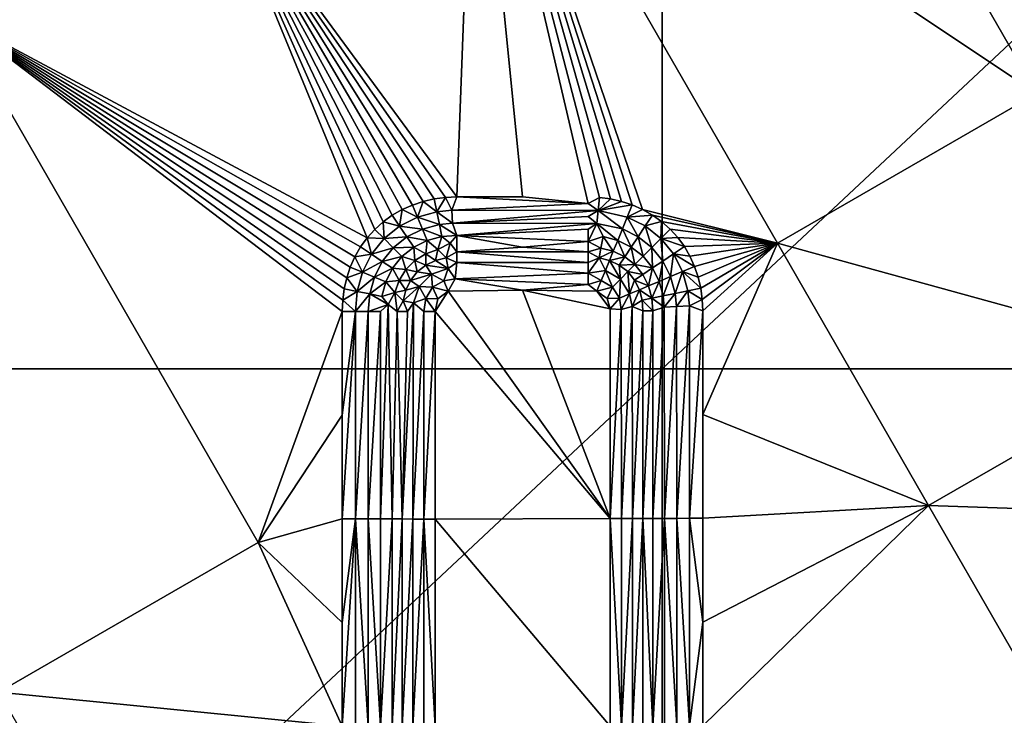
# Model space of a CAD drawing. Header units: inches. Extents: x -23.7 to 23.7, y -7.1 to 20.5.
# Tile 20 of 71: x -14.4 to -11.5, y 12.4 to 14.4. Entities that reach past the tile are written whole.
import ezdxf

# ---------------------------------------------------------------- set-up
doc = ezdxf.new("R2010")
doc.units = ezdxf.units.IN
doc.layers.get('0').update_dxf_attribs({"true_color": 0xc2ced6})

msp = doc.modelspace()

# ---------------------------------------------------------------- linework, layer by layer
for points in [[(-12.5404, 16.7247), (-12.5404, 13.3706), (-16.1233, 13.3706), (-12.5404, 16.7247)], [(-12.5404, 13.3706), (-12.5404, 16.7247), (-8.9574, 16.7247), (-12.5404, 13.3706)], [(-8.9574, 16.7247), (-8.9574, 13.3706), (-12.5404, 13.3706), (-8.9574, 16.7247)], [(-11.4386, 14.1801), (-12.328, 15.7231), (-13.0911, 15.2835), (-11.4386, 14.1801)], [(-12.328, 15.7231), (-11.4386, 14.1801), (-10.6757, 14.6197), (-12.328, 15.7231)], [(-13.8543, 14.8439), (-13.1438, 13.8762), (-13.0911, 15.2835), (-13.8543, 14.8439)], [(-13.1438, 13.8762), (-12.9508, 13.8762), (-13.0911, 15.2835), (-13.1438, 13.8762)], [(-13.0911, 15.2835), (-12.2016, 13.7404), (-11.4386, 14.1801), (-13.0911, 15.2835)], [(-13.0911, 15.2835), (-12.7578, 13.8569), (-12.7246, 13.8748), (-13.0911, 15.2835)], [(-12.9508, 13.8762), (-12.7578, 13.8569), (-13.0911, 15.2835), (-12.9508, 13.8762)], [(-13.0911, 15.2835), (-12.7246, 13.8748), (-12.6917, 13.8705), (-13.0911, 15.2835)], [(-13.0911, 15.2835), (-12.6917, 13.8705), (-12.6594, 13.8632), (-13.0911, 15.2835)], [(-12.6279, 13.8529), (-12.5975, 13.8396), (-13.0911, 15.2835), (-12.6279, 13.8529)], [(-13.0911, 15.2835), (-12.5975, 13.8396), (-12.2016, 13.7404), (-13.0911, 15.2835)], [(-12.6594, 13.8632), (-12.6279, 13.8529), (-13.0911, 15.2835), (-12.6594, 13.8632)], [(-14.6176, 14.4042), (-13.4073, 13.7563), (-13.8543, 14.8439), (-14.6176, 14.4042)], [(-13.3333, 13.8226), (-13.8543, 14.8439), (-13.3603, 13.8032), (-13.3333, 13.8226)], [(-13.3333, 13.8226), (-13.3044, 13.8391), (-13.8543, 14.8439), (-13.3333, 13.8226)], [(-13.274, 13.8526), (-13.2424, 13.8631), (-13.8543, 14.8439), (-13.274, 13.8526)], [(-13.3044, 13.8391), (-13.274, 13.8526), (-13.8543, 14.8439), (-13.3044, 13.8391)], [(-13.8543, 14.8439), (-13.385, 13.781), (-13.3603, 13.8032), (-13.8543, 14.8439)], [(-13.4073, 13.7563), (-13.385, 13.781), (-13.8543, 14.8439), (-13.4073, 13.7563)], [(-13.8543, 14.8439), (-13.2424, 13.8631), (-13.21, 13.8704), (-13.8543, 14.8439)], [(-13.8543, 14.8439), (-13.21, 13.8704), (-13.177, 13.8748), (-13.8543, 14.8439)], [(-13.8543, 14.8439), (-13.177, 13.8748), (-13.1438, 13.8762), (-13.8543, 14.8439)], [(-14.4912, 12.4211), (-13.7279, 12.8609), (-14.6176, 14.4042), (-14.4912, 12.4211)], [(-13.4268, 13.7293), (-13.4073, 13.7563), (-14.6176, 14.4042), (-13.4268, 13.7293)], [(-13.4791, 13.5732), (-13.4747, 13.6061), (-14.6176, 14.4042), (-13.4791, 13.5732)], [(-14.6176, 14.4042), (-13.4805, 13.5399), (-13.4791, 13.5732), (-14.6176, 14.4042)], [(-14.6176, 14.4042), (-13.7279, 12.8609), (-13.4805, 13.5399), (-14.6176, 14.4042)], [(-13.4569, 13.6701), (-13.4433, 13.7005), (-14.6176, 14.4042), (-13.4569, 13.6701)], [(-13.4747, 13.6061), (-13.4673, 13.6385), (-14.6176, 14.4042), (-13.4747, 13.6061)], [(-13.4673, 13.6385), (-13.4569, 13.6701), (-14.6176, 14.4042), (-13.4673, 13.6385)], [(-14.6176, 14.4042), (-13.4433, 13.7005), (-13.4268, 13.7293), (-14.6176, 14.4042)], [(-10.9939, 13.4087), (-11.4386, 14.1801), (-12.2016, 13.7404), (-10.9939, 13.4087)], [(-13.2592, 13.8169), (-13.2424, 13.8631), (-13.274, 13.8526), (-13.2592, 13.8169)], [(-13.2592, 13.8169), (-13.2025, 13.8325), (-13.2424, 13.8631), (-13.2592, 13.8169)], [(-13.2025, 13.8325), (-13.21, 13.8704), (-13.2424, 13.8631), (-13.2025, 13.8325)], [(-13.177, 13.8748), (-13.21, 13.8704), (-13.2025, 13.8325), (-13.177, 13.8748)], [(-13.177, 13.8748), (-13.2025, 13.8325), (-13.1585, 13.8373), (-13.177, 13.8748)], [(-13.177, 13.8748), (-13.1585, 13.8373), (-13.1438, 13.8762), (-13.177, 13.8748)], [(-12.7578, 13.8569), (-13.1438, 13.8762), (-13.1585, 13.8373), (-12.7578, 13.8569)], [(-13.1438, 13.8762), (-12.7578, 13.8569), (-12.9508, 13.8762), (-13.1438, 13.8762)], [(-12.7284, 13.8364), (-12.7246, 13.8748), (-12.7578, 13.8569), (-12.7284, 13.8364)], [(-12.6917, 13.8705), (-12.7246, 13.8748), (-12.7284, 13.8364), (-12.6917, 13.8705)], [(-12.7284, 13.8364), (-12.6594, 13.8632), (-12.6917, 13.8705), (-12.7284, 13.8364)], [(-12.6279, 13.8529), (-12.6594, 13.8632), (-12.7284, 13.8364), (-12.6279, 13.8529)], [(-13.3118, 13.7905), (-13.3044, 13.8391), (-13.3333, 13.8226), (-13.3118, 13.7905)], [(-13.3118, 13.7905), (-13.2592, 13.8169), (-13.3044, 13.8391), (-13.3118, 13.7905)], [(-13.2592, 13.8169), (-13.274, 13.8526), (-13.3044, 13.8391), (-13.2592, 13.8169)], [(-13.1567, 13.7994), (-13.1585, 13.8373), (-13.2025, 13.8325), (-13.1567, 13.7994)], [(-13.1585, 13.8373), (-12.7284, 13.8364), (-12.7578, 13.8569), (-13.1585, 13.8373)], [(-12.7284, 13.8364), (-13.1585, 13.8373), (-13.1567, 13.7994), (-12.7284, 13.8364)], [(-13.1567, 13.7994), (-12.7578, 13.8185), (-12.7284, 13.8364), (-13.1567, 13.7994)], [(-12.7321, 13.7986), (-12.7284, 13.8364), (-12.7578, 13.8185), (-12.7321, 13.7986)], [(-12.7284, 13.8364), (-12.7321, 13.7986), (-12.6571, 13.7821), (-12.7284, 13.8364)], [(-12.7284, 13.8364), (-12.6426, 13.8172), (-12.6279, 13.8529), (-12.7284, 13.8364)], [(-12.6571, 13.7821), (-12.6426, 13.8172), (-12.7284, 13.8364), (-12.6571, 13.7821)], [(-12.6426, 13.8172), (-12.5975, 13.8396), (-12.6279, 13.8529), (-12.6426, 13.8172)], [(-12.5686, 13.8232), (-12.5975, 13.8396), (-12.6426, 13.8172), (-12.5686, 13.8232)], [(-12.2016, 13.7404), (-12.5975, 13.8396), (-12.5686, 13.8232), (-12.2016, 13.7404)], [(-13.3118, 13.7905), (-13.3333, 13.8226), (-13.3603, 13.8032), (-13.3118, 13.7905)], [(-13.2447, 13.7819), (-13.2592, 13.8169), (-13.3118, 13.7905), (-13.2447, 13.7819)], [(-13.1951, 13.7953), (-13.2025, 13.8325), (-13.2592, 13.8169), (-13.1951, 13.7953)], [(-13.2592, 13.8169), (-13.2447, 13.7819), (-13.1951, 13.7953), (-13.2592, 13.8169)], [(-13.2025, 13.8325), (-13.1951, 13.7953), (-13.1567, 13.7994), (-13.2025, 13.8325)], [(-13.1567, 13.7994), (-12.7321, 13.7986), (-12.7578, 13.8185), (-13.1567, 13.7994)], [(-12.6426, 13.8172), (-12.6571, 13.7821), (-12.6111, 13.7595), (-12.6426, 13.8172)], [(-12.6426, 13.8172), (-12.5901, 13.791), (-12.5686, 13.8232), (-12.6426, 13.8172)], [(-12.6111, 13.7595), (-12.5901, 13.791), (-12.6426, 13.8172), (-12.6111, 13.7595)], [(-12.5901, 13.791), (-12.5417, 13.8039), (-12.5686, 13.8232), (-12.5901, 13.791)], [(-12.2016, 13.7404), (-12.5686, 13.8232), (-12.5417, 13.8039), (-12.2016, 13.7404)], [(-13.4073, 13.7563), (-13.3577, 13.7537), (-13.385, 13.781), (-13.4073, 13.7563)], [(-13.3577, 13.7537), (-13.3603, 13.8032), (-13.385, 13.781), (-13.3577, 13.7537)], [(-13.3577, 13.7537), (-13.3118, 13.7905), (-13.3603, 13.8032), (-13.3577, 13.7537)], [(-13.2908, 13.759), (-13.3118, 13.7905), (-13.3577, 13.7537), (-13.2908, 13.759)], [(-13.3118, 13.7905), (-13.2908, 13.759), (-13.2447, 13.7819), (-13.3118, 13.7905)], [(-13.2307, 13.7481), (-13.2447, 13.7819), (-13.2908, 13.759), (-13.2307, 13.7481)], [(-13.1879, 13.7596), (-13.1951, 13.7953), (-13.2447, 13.7819), (-13.1879, 13.7596)], [(-13.2447, 13.7819), (-13.2307, 13.7481), (-13.1879, 13.7596), (-13.2447, 13.7819)], [(-13.1437, 13.7632), (-13.1567, 13.7994), (-13.1951, 13.7953), (-13.1437, 13.7632)], [(-13.1951, 13.7953), (-13.1879, 13.7596), (-13.1437, 13.7632), (-13.1951, 13.7953)], [(-12.7321, 13.7986), (-13.1567, 13.7994), (-13.1437, 13.7632), (-12.7321, 13.7986)], [(-13.1437, 13.7632), (-12.7577, 13.7812), (-12.7321, 13.7986), (-13.1437, 13.7632)], [(-13.1437, 13.7632), (-12.7576, 13.7458), (-12.7577, 13.7812), (-13.1437, 13.7632)], [(-12.7576, 13.7458), (-12.7321, 13.7986), (-12.7577, 13.7812), (-12.7576, 13.7458)], [(-12.7321, 13.7986), (-12.7576, 13.7458), (-12.7136, 13.7596), (-12.7321, 13.7986)], [(-12.7321, 13.7986), (-12.7136, 13.7596), (-12.6709, 13.7483), (-12.7321, 13.7986)], [(-12.6709, 13.7483), (-12.6571, 13.7821), (-12.7321, 13.7986), (-12.6709, 13.7483)], [(-12.6571, 13.7821), (-12.6709, 13.7483), (-12.6312, 13.7291), (-12.6571, 13.7821)], [(-12.6312, 13.7291), (-12.6111, 13.7595), (-12.6571, 13.7821), (-12.6312, 13.7291)], [(-12.5901, 13.791), (-12.6111, 13.7595), (-12.5709, 13.7277), (-12.5901, 13.791)], [(-12.5441, 13.7546), (-12.5417, 13.8039), (-12.5901, 13.791), (-12.5441, 13.7546)], [(-12.5709, 13.7277), (-12.5441, 13.7546), (-12.5901, 13.791), (-12.5709, 13.7277)], [(-12.5417, 13.8039), (-12.5441, 13.7546), (-12.5169, 13.7819), (-12.5417, 13.8039)], [(-12.5169, 13.7819), (-12.5441, 13.7546), (-12.4946, 13.7574), (-12.5169, 13.7819)], [(-12.2016, 13.7404), (-12.5417, 13.8039), (-12.5169, 13.7819), (-12.2016, 13.7404)], [(-12.2016, 13.7404), (-12.5169, 13.7819), (-12.4946, 13.7574), (-12.2016, 13.7404)], [(-13.3946, 13.7079), (-13.4073, 13.7563), (-13.4268, 13.7293), (-13.3946, 13.7079)], [(-13.3946, 13.7079), (-13.3577, 13.7537), (-13.4073, 13.7563), (-13.3946, 13.7079)], [(-13.3309, 13.7269), (-13.3577, 13.7537), (-13.3946, 13.7079), (-13.3309, 13.7269)], [(-13.3577, 13.7537), (-13.3309, 13.7269), (-13.2908, 13.759), (-13.3577, 13.7537)], [(-13.2705, 13.7286), (-13.2908, 13.759), (-13.3309, 13.7269), (-13.2705, 13.7286)], [(-13.2908, 13.759), (-13.2705, 13.7286), (-13.2307, 13.7481), (-13.2908, 13.759)], [(-13.2349, 13.7091), (-13.2307, 13.7481), (-13.2705, 13.7286), (-13.2349, 13.7091)], [(-13.2349, 13.7091), (-13.1996, 13.722), (-13.2307, 13.7481), (-13.2349, 13.7091)], [(-13.1996, 13.722), (-13.1879, 13.7596), (-13.2307, 13.7481), (-13.1996, 13.722)], [(-13.1637, 13.7407), (-13.1879, 13.7596), (-13.1996, 13.722), (-13.1637, 13.7407)], [(-13.1637, 13.7407), (-13.1437, 13.7632), (-13.1879, 13.7596), (-13.1637, 13.7407)], [(-13.1637, 13.7407), (-13.1436, 13.7145), (-13.1437, 13.7632), (-13.1637, 13.7407)], [(-13.1437, 13.7632), (-13.1436, 13.7145), (-12.9506, 13.7289), (-13.1437, 13.7632)], [(-12.7576, 13.7458), (-13.1437, 13.7632), (-12.9506, 13.7289), (-12.7576, 13.7458)], [(-12.7576, 13.7458), (-12.7202, 13.7259), (-12.7136, 13.7596), (-12.7576, 13.7458)], [(-12.6839, 13.7166), (-12.7136, 13.7596), (-12.7202, 13.7259), (-12.6839, 13.7166)], [(-12.6709, 13.7483), (-12.7136, 13.7596), (-12.6839, 13.7166), (-12.6709, 13.7483)], [(-12.6709, 13.7483), (-12.6839, 13.7166), (-12.6501, 13.7005), (-12.6709, 13.7483)], [(-12.6312, 13.7291), (-12.6709, 13.7483), (-12.6501, 13.7005), (-12.6312, 13.7291)], [(-12.6111, 13.7595), (-12.6312, 13.7291), (-12.5965, 13.7019), (-12.6111, 13.7595)], [(-12.5965, 13.7019), (-12.5709, 13.7277), (-12.6111, 13.7595), (-12.5965, 13.7019)], [(-12.5441, 13.7546), (-12.5709, 13.7277), (-12.5385, 13.688), (-12.5441, 13.7546)], [(-12.475, 13.7306), (-12.4946, 13.7574), (-12.5441, 13.7546), (-12.475, 13.7306)], [(-12.5385, 13.688), (-12.5071, 13.7091), (-12.5441, 13.7546), (-12.5385, 13.688)], [(-12.5441, 13.7546), (-12.5071, 13.7091), (-12.475, 13.7306), (-12.5441, 13.7546)], [(-12.2016, 13.7404), (-12.4946, 13.7574), (-12.475, 13.7306), (-12.2016, 13.7404)], [(-13.3946, 13.7079), (-13.4268, 13.7293), (-13.4433, 13.7005), (-13.3946, 13.7079)], [(-13.3946, 13.7079), (-13.3631, 13.6868), (-13.3309, 13.7269), (-13.3946, 13.7079)], [(-13.3052, 13.7011), (-13.3309, 13.7269), (-13.3631, 13.6868), (-13.3052, 13.7011)], [(-13.3309, 13.7269), (-13.3052, 13.7011), (-13.2705, 13.7286), (-13.3309, 13.7269)], [(-13.3052, 13.7011), (-13.2669, 13.6893), (-13.2705, 13.7286), (-13.3052, 13.7011)], [(-13.2669, 13.6893), (-13.2349, 13.7091), (-13.2705, 13.7286), (-13.2669, 13.6893)], [(-13.1996, 13.722), (-13.2349, 13.7091), (-13.2063, 13.6893), (-13.1996, 13.722)], [(-13.2063, 13.6893), (-13.1754, 13.6971), (-13.1996, 13.722), (-13.2063, 13.6893)], [(-13.1754, 13.6971), (-13.1637, 13.7407), (-13.1996, 13.722), (-13.1754, 13.6971)], [(-13.1754, 13.6971), (-13.1436, 13.7145), (-13.1637, 13.7407), (-13.1754, 13.6971)], [(-12.7575, 13.7145), (-12.9506, 13.7289), (-13.1436, 13.7145), (-12.7575, 13.7145)], [(-12.9506, 13.7289), (-12.7575, 13.7145), (-12.7576, 13.7458), (-12.9506, 13.7289)], [(-12.7575, 13.7145), (-12.7202, 13.7259), (-12.7576, 13.7458), (-12.7575, 13.7145)], [(-12.7258, 13.6971), (-12.7202, 13.7259), (-12.7575, 13.7145), (-12.7258, 13.6971)], [(-12.6839, 13.7166), (-12.7202, 13.7259), (-12.7258, 13.6971), (-12.6839, 13.7166)], [(-12.6205, 13.6776), (-12.6312, 13.7291), (-12.6501, 13.7005), (-12.6205, 13.6776)], [(-12.5965, 13.7019), (-12.6312, 13.7291), (-12.6205, 13.6776), (-12.5965, 13.7019)], [(-12.5709, 13.7277), (-12.5965, 13.7019), (-12.5687, 13.6676), (-12.5709, 13.7277)], [(-12.5687, 13.6676), (-12.5385, 13.688), (-12.5709, 13.7277), (-12.5687, 13.6676)], [(-12.5071, 13.7091), (-12.4584, 13.7019), (-12.475, 13.7306), (-12.5071, 13.7091)], [(-12.2016, 13.7404), (-12.475, 13.7306), (-12.4584, 13.7019), (-12.2016, 13.7404)], [(-12.4448, 13.6717), (-12.2016, 13.7404), (-12.4584, 13.7019), (-12.4448, 13.6717)], [(-12.2016, 13.7404), (-12.4448, 13.6717), (-12.4343, 13.6402), (-12.2016, 13.7404)], [(-12.2016, 13.7404), (-12.4343, 13.6402), (-12.4269, 13.6079), (-12.2016, 13.7404)], [(-12.4225, 13.575), (-12.2016, 13.7404), (-12.4269, 13.6079), (-12.4225, 13.575)], [(-12.4225, 13.575), (-12.421, 13.5418), (-12.2016, 13.7404), (-12.4225, 13.575)], [(-12.2016, 13.7404), (-12.421, 13.2368), (-11.7569, 12.969), (-12.2016, 13.7404)], [(-12.2016, 13.7404), (-12.421, 13.5418), (-12.421, 13.2368), (-12.2016, 13.7404)], [(-12.2016, 13.7404), (-11.7569, 12.969), (-10.9939, 13.4087), (-12.2016, 13.7404)], [(-13.4212, 13.6553), (-13.4433, 13.7005), (-13.4569, 13.6701), (-13.4212, 13.6553)], [(-13.4212, 13.6553), (-13.3946, 13.7079), (-13.4433, 13.7005), (-13.4212, 13.6553)], [(-13.3631, 13.6868), (-13.3946, 13.7079), (-13.4212, 13.6553), (-13.3631, 13.6868)], [(-13.3631, 13.6868), (-13.3328, 13.6665), (-13.3052, 13.7011), (-13.3631, 13.6868)], [(-13.3052, 13.7011), (-13.3328, 13.6665), (-13.2935, 13.6628), (-13.3052, 13.7011)], [(-13.2669, 13.6893), (-13.3052, 13.7011), (-13.2935, 13.6628), (-13.2669, 13.6893)], [(-13.2602, 13.656), (-13.2669, 13.6893), (-13.2935, 13.6628), (-13.2602, 13.656)], [(-13.2349, 13.7091), (-13.2669, 13.6893), (-13.2351, 13.6756), (-13.2349, 13.7091)], [(-13.2602, 13.656), (-13.2351, 13.6756), (-13.2669, 13.6893), (-13.2602, 13.656)], [(-13.2349, 13.7091), (-13.2351, 13.6756), (-13.2063, 13.6893), (-13.2349, 13.7091)], [(-13.1692, 13.6664), (-13.2063, 13.6893), (-13.2351, 13.6756), (-13.1692, 13.6664)], [(-13.2063, 13.6893), (-13.1692, 13.6664), (-13.1754, 13.6971), (-13.2063, 13.6893)], [(-13.1436, 13.7145), (-13.1754, 13.6971), (-13.1435, 13.6841), (-13.1436, 13.7145)], [(-13.1754, 13.6971), (-13.1692, 13.6664), (-13.1435, 13.6841), (-13.1754, 13.6971)], [(-13.1436, 13.7145), (-13.1435, 13.6841), (-12.7574, 13.6841), (-13.1436, 13.7145)], [(-12.7574, 13.6841), (-12.7575, 13.7145), (-13.1436, 13.7145), (-12.7574, 13.6841)], [(-12.7575, 13.7145), (-12.7574, 13.6841), (-12.7258, 13.6971), (-12.7575, 13.7145)], [(-12.7258, 13.6971), (-12.7574, 13.6521), (-12.7069, 13.6604), (-12.7258, 13.6971)], [(-12.7574, 13.6841), (-12.7574, 13.6521), (-12.7258, 13.6971), (-12.7574, 13.6841)], [(-12.6839, 13.7166), (-12.7258, 13.6971), (-12.695, 13.6894), (-12.6839, 13.7166)], [(-12.7258, 13.6971), (-12.7069, 13.6604), (-12.695, 13.6894), (-12.7258, 13.6971)], [(-12.695, 13.6894), (-12.7069, 13.6604), (-12.663, 13.6346), (-12.695, 13.6894)], [(-12.6839, 13.7166), (-12.695, 13.6894), (-12.6501, 13.7005), (-12.6839, 13.7166)], [(-12.6662, 13.676), (-12.6501, 13.7005), (-12.695, 13.6894), (-12.6662, 13.676)], [(-12.663, 13.6346), (-12.6662, 13.676), (-12.695, 13.6894), (-12.663, 13.6346)], [(-12.6205, 13.6776), (-12.6501, 13.7005), (-12.6662, 13.676), (-12.6205, 13.6776)], [(-12.5687, 13.6676), (-12.5965, 13.7019), (-12.6205, 13.6776), (-12.5687, 13.6676)], [(-12.5071, 13.7091), (-12.5385, 13.688), (-12.5154, 13.6422), (-12.5071, 13.7091)], [(-12.5154, 13.6422), (-12.4805, 13.6568), (-12.5071, 13.7091), (-12.5154, 13.6422)], [(-12.5071, 13.7091), (-12.4805, 13.6568), (-12.4448, 13.6717), (-12.5071, 13.7091)], [(-12.4448, 13.6717), (-12.4584, 13.7019), (-12.5071, 13.7091), (-12.4448, 13.6717)], [(-13.4212, 13.6553), (-13.4569, 13.6701), (-13.4673, 13.6385), (-13.4212, 13.6553)], [(-13.4212, 13.6553), (-13.3861, 13.6408), (-13.3631, 13.6868), (-13.4212, 13.6553)], [(-13.3328, 13.6665), (-13.3631, 13.6868), (-13.3861, 13.6408), (-13.3328, 13.6665)], [(-13.3861, 13.6408), (-13.3525, 13.6268), (-13.3328, 13.6665), (-13.3861, 13.6408)], [(-13.3135, 13.6309), (-13.3328, 13.6665), (-13.3525, 13.6268), (-13.3135, 13.6309)], [(-13.3328, 13.6665), (-13.3135, 13.6309), (-13.2935, 13.6628), (-13.3328, 13.6665)], [(-13.28, 13.631), (-13.2935, 13.6628), (-13.3135, 13.6309), (-13.28, 13.631)], [(-13.2935, 13.6628), (-13.28, 13.631), (-13.2602, 13.656), (-13.2935, 13.6628)], [(-13.2602, 13.656), (-13.2177, 13.6496), (-13.2351, 13.6756), (-13.2602, 13.656)], [(-13.2351, 13.6756), (-13.2177, 13.6496), (-13.1692, 13.6664), (-13.2351, 13.6756)], [(-13.2177, 13.6496), (-13.1818, 13.6302), (-13.1692, 13.6664), (-13.2177, 13.6496)], [(-13.1692, 13.6664), (-13.1818, 13.6302), (-13.1483, 13.6358), (-13.1692, 13.6664)], [(-13.1692, 13.6664), (-13.1483, 13.6358), (-13.1435, 13.6841), (-13.1692, 13.6664)], [(-13.1435, 13.6841), (-13.1483, 13.6358), (-12.7574, 13.6521), (-13.1435, 13.6841)], [(-12.7574, 13.6521), (-12.7574, 13.6841), (-13.1435, 13.6841), (-12.7574, 13.6521)], [(-12.7574, 13.6521), (-12.7193, 13.6303), (-12.7069, 13.6604), (-12.7574, 13.6521)], [(-12.7069, 13.6604), (-12.7193, 13.6303), (-12.6859, 13.6116), (-12.7069, 13.6604)], [(-12.6859, 13.6116), (-12.663, 13.6346), (-12.7069, 13.6604), (-12.6859, 13.6116)], [(-12.6205, 13.6776), (-12.6662, 13.676), (-12.641, 13.6568), (-12.6205, 13.6776)], [(-12.6662, 13.676), (-12.663, 13.6346), (-12.641, 13.6568), (-12.6662, 13.676)], [(-12.6205, 13.6776), (-12.641, 13.6568), (-12.5969, 13.6485), (-12.6205, 13.6776)], [(-12.6205, 13.6776), (-12.5969, 13.6485), (-12.5687, 13.6676), (-12.6205, 13.6776)], [(-12.5803, 13.6149), (-12.5687, 13.6676), (-12.5969, 13.6485), (-12.5803, 13.6149)], [(-12.5803, 13.6149), (-12.5489, 13.6282), (-12.5687, 13.6676), (-12.5803, 13.6149)], [(-12.5385, 13.688), (-12.5687, 13.6676), (-12.5489, 13.6282), (-12.5385, 13.688)], [(-12.5489, 13.6282), (-12.5154, 13.6422), (-12.5385, 13.688), (-12.5489, 13.6282)], [(-12.4805, 13.6568), (-12.4343, 13.6402), (-12.4448, 13.6717), (-12.4805, 13.6568)], [(-13.4368, 13.5986), (-13.4673, 13.6385), (-13.4747, 13.6061), (-13.4368, 13.5986)], [(-13.4368, 13.5986), (-13.4212, 13.6553), (-13.4673, 13.6385), (-13.4368, 13.5986)], [(-13.3861, 13.6408), (-13.4212, 13.6553), (-13.4368, 13.5986), (-13.3861, 13.6408)], [(-13.4368, 13.5986), (-13.3997, 13.5912), (-13.3861, 13.6408), (-13.4368, 13.5986)], [(-13.3525, 13.6268), (-13.3861, 13.6408), (-13.3997, 13.5912), (-13.3525, 13.6268)], [(-13.3135, 13.6309), (-13.3525, 13.6268), (-13.3264, 13.5956), (-13.3135, 13.6309)], [(-13.2937, 13.6022), (-13.3135, 13.6309), (-13.3264, 13.5956), (-13.2937, 13.6022)], [(-13.28, 13.631), (-13.3135, 13.6309), (-13.2937, 13.6022), (-13.28, 13.631)], [(-13.2937, 13.6022), (-13.254, 13.6135), (-13.28, 13.631), (-13.2937, 13.6022)], [(-13.2177, 13.6496), (-13.2602, 13.656), (-13.28, 13.631), (-13.2177, 13.6496)], [(-13.28, 13.631), (-13.254, 13.6135), (-13.2177, 13.6496), (-13.28, 13.631)], [(-13.254, 13.6135), (-13.2151, 13.6108), (-13.2177, 13.6496), (-13.254, 13.6135)], [(-13.2177, 13.6496), (-13.2151, 13.6108), (-13.1818, 13.6302), (-13.2177, 13.6496)], [(-13.1691, 13.5995), (-13.1483, 13.6358), (-13.1818, 13.6302), (-13.1691, 13.5995)], [(-12.9503, 13.6027), (-13.1483, 13.6358), (-13.1691, 13.5995), (-12.9503, 13.6027)], [(-13.1483, 13.6358), (-12.7573, 13.6192), (-12.7574, 13.6521), (-13.1483, 13.6358)], [(-13.1483, 13.6358), (-12.9503, 13.6027), (-12.7573, 13.6192), (-13.1483, 13.6358)], [(-12.7574, 13.6521), (-12.7573, 13.6192), (-12.7193, 13.6303), (-12.7574, 13.6521)], [(-12.663, 13.6346), (-12.6859, 13.6116), (-12.6659, 13.579), (-12.663, 13.6346)], [(-12.6659, 13.579), (-12.636, 13.5915), (-12.663, 13.6346), (-12.6659, 13.579)], [(-12.641, 13.6568), (-12.663, 13.6346), (-12.636, 13.5915), (-12.641, 13.6568)], [(-12.636, 13.5915), (-12.6211, 13.6321), (-12.641, 13.6568), (-12.636, 13.5915)], [(-12.641, 13.6568), (-12.6211, 13.6321), (-12.5969, 13.6485), (-12.641, 13.6568)], [(-12.6211, 13.6321), (-12.636, 13.5915), (-12.6072, 13.6035), (-12.6211, 13.6321)], [(-12.5803, 13.6149), (-12.5969, 13.6485), (-12.6211, 13.6321), (-12.5803, 13.6149)], [(-12.5803, 13.6149), (-12.6211, 13.6321), (-12.6072, 13.6035), (-12.5803, 13.6149)], [(-12.5154, 13.6422), (-12.5489, 13.6282), (-12.5374, 13.5855), (-12.5154, 13.6422)], [(-12.5374, 13.5855), (-12.5018, 13.5928), (-12.5154, 13.6422), (-12.5374, 13.5855)], [(-12.4805, 13.6568), (-12.5154, 13.6422), (-12.5018, 13.5928), (-12.4805, 13.6568)], [(-12.5018, 13.5928), (-12.4647, 13.6003), (-12.4805, 13.6568), (-12.5018, 13.5928)], [(-12.4805, 13.6568), (-12.4647, 13.6003), (-12.4269, 13.6079), (-12.4805, 13.6568)], [(-12.4269, 13.6079), (-12.4343, 13.6402), (-12.4805, 13.6568), (-12.4269, 13.6079)], [(-13.4368, 13.5986), (-13.4747, 13.6061), (-13.4791, 13.5732), (-13.4368, 13.5986)], [(-13.3997, 13.5912), (-13.3639, 13.584), (-13.3525, 13.6268), (-13.3997, 13.5912)], [(-13.3264, 13.5956), (-13.3525, 13.6268), (-13.3639, 13.584), (-13.3264, 13.5956)], [(-13.3264, 13.5956), (-13.3016, 13.5713), (-13.2937, 13.6022), (-13.3264, 13.5956)], [(-13.3016, 13.5713), (-13.2709, 13.5651), (-13.254, 13.6135), (-13.3016, 13.5713)], [(-13.254, 13.6135), (-13.2937, 13.6022), (-13.3016, 13.5713), (-13.254, 13.6135)], [(-13.2709, 13.5651), (-13.2347, 13.5776), (-13.254, 13.6135), (-13.2709, 13.5651)], [(-13.254, 13.6135), (-13.2347, 13.5776), (-13.2151, 13.6108), (-13.254, 13.6135)], [(-13.1993, 13.577), (-13.2151, 13.6108), (-13.2347, 13.5776), (-13.1993, 13.577)], [(-13.1691, 13.5995), (-13.1818, 13.6302), (-13.2151, 13.6108), (-13.1691, 13.5995)], [(-13.2151, 13.6108), (-13.1993, 13.577), (-13.1691, 13.5995), (-13.2151, 13.6108)], [(-12.9503, 13.6027), (-13.1691, 13.5995), (-12.6932, 12.9307), (-12.9503, 13.6027)], [(-12.7319, 13.5997), (-12.7573, 13.6192), (-12.9503, 13.6027), (-12.7319, 13.5997)], [(-12.9503, 13.6027), (-12.6934, 13.5474), (-12.7319, 13.5997), (-12.9503, 13.6027)], [(-12.6934, 13.5474), (-12.9503, 13.6027), (-12.6932, 12.9307), (-12.6934, 13.5474)], [(-12.7573, 13.6192), (-12.7319, 13.5997), (-12.7193, 13.6303), (-12.7573, 13.6192)], [(-12.6859, 13.6116), (-12.7193, 13.6303), (-12.7319, 13.5997), (-12.6859, 13.6116)], [(-12.7319, 13.5997), (-12.7014, 13.5782), (-12.6859, 13.6116), (-12.7319, 13.5997)], [(-12.7014, 13.5782), (-12.6659, 13.579), (-12.6859, 13.6116), (-12.7014, 13.5782)], [(-12.6072, 13.6035), (-12.636, 13.5915), (-12.6283, 13.5539), (-12.6072, 13.6035)], [(-12.6283, 13.5539), (-12.5993, 13.5728), (-12.6072, 13.6035), (-12.6283, 13.5539)], [(-12.6072, 13.6035), (-12.5707, 13.5787), (-12.5803, 13.6149), (-12.6072, 13.6035)], [(-12.6072, 13.6035), (-12.5993, 13.5728), (-12.5707, 13.5787), (-12.6072, 13.6035)], [(-12.5707, 13.5787), (-12.5489, 13.6282), (-12.5803, 13.6149), (-12.5707, 13.5787)], [(-12.5707, 13.5787), (-12.5374, 13.5855), (-12.5489, 13.6282), (-12.5707, 13.5787)], [(-12.4269, 13.6079), (-12.4647, 13.6003), (-12.4225, 13.575), (-12.4269, 13.6079)], [(-13.4419, 13.5399), (-13.4791, 13.5732), (-13.4805, 13.5399), (-13.4419, 13.5399)], [(-13.4368, 13.5986), (-13.4791, 13.5732), (-13.4419, 13.5399), (-13.4368, 13.5986)], [(-13.3997, 13.5912), (-13.4368, 13.5986), (-13.4419, 13.5399), (-13.3997, 13.5912)], [(-13.4419, 13.5399), (-13.4041, 13.5399), (-13.3997, 13.5912), (-13.4419, 13.5399)], [(-13.4041, 13.5399), (-13.3452, 13.5597), (-13.3997, 13.5912), (-13.4041, 13.5399)], [(-13.3997, 13.5912), (-13.3452, 13.5597), (-13.3639, 13.584), (-13.3997, 13.5912)], [(-13.3264, 13.5956), (-13.3639, 13.584), (-13.3452, 13.5597), (-13.3264, 13.5956)], [(-13.3264, 13.5956), (-13.3452, 13.5597), (-13.319, 13.5395), (-13.3264, 13.5956)], [(-13.3264, 13.5956), (-13.319, 13.5395), (-13.3016, 13.5713), (-13.3264, 13.5956)], [(-13.2709, 13.5651), (-13.2404, 13.5393), (-13.2347, 13.5776), (-13.2709, 13.5651)], [(-13.2404, 13.5393), (-13.2073, 13.5393), (-13.2347, 13.5776), (-13.2404, 13.5393)], [(-13.1993, 13.577), (-13.2347, 13.5776), (-13.2073, 13.5393), (-13.1993, 13.577)], [(-13.1691, 13.5995), (-13.1993, 13.577), (-13.2073, 13.5393), (-13.1691, 13.5995)], [(-13.1691, 13.5995), (-13.2073, 13.5393), (-12.6932, 12.9307), (-13.1691, 13.5995)], [(-12.6934, 13.5474), (-12.7014, 13.5782), (-12.7319, 13.5997), (-12.6934, 13.5474)], [(-12.7014, 13.5782), (-12.6934, 13.5474), (-12.6659, 13.579), (-12.7014, 13.5782)], [(-12.6934, 13.5474), (-12.6603, 13.5458), (-12.6659, 13.579), (-12.6934, 13.5474)], [(-12.636, 13.5915), (-12.6659, 13.579), (-12.6603, 13.5458), (-12.636, 13.5915)], [(-12.6603, 13.5458), (-12.6283, 13.5539), (-12.636, 13.5915), (-12.6603, 13.5458)], [(-12.5993, 13.5728), (-12.6283, 13.5539), (-12.5967, 13.5411), (-12.5993, 13.5728)], [(-12.5993, 13.5728), (-12.5676, 13.5413), (-12.5707, 13.5787), (-12.5993, 13.5728)], [(-12.5676, 13.5413), (-12.5993, 13.5728), (-12.5967, 13.5411), (-12.5676, 13.5413)], [(-12.5707, 13.5787), (-12.5339, 13.5526), (-12.5374, 13.5855), (-12.5707, 13.5787)], [(-12.5707, 13.5787), (-12.5676, 13.5413), (-12.5339, 13.5526), (-12.5707, 13.5787)], [(-12.5018, 13.5928), (-12.5374, 13.5855), (-12.5339, 13.5526), (-12.5018, 13.5928)], [(-12.5339, 13.5526), (-12.4977, 13.5545), (-12.5018, 13.5928), (-12.5339, 13.5526)], [(-12.4647, 13.6003), (-12.5018, 13.5928), (-12.4977, 13.5545), (-12.4647, 13.6003)], [(-12.4977, 13.5545), (-12.4599, 13.5565), (-12.4647, 13.6003), (-12.4977, 13.5545)], [(-12.4599, 13.5565), (-12.4225, 13.575), (-12.4647, 13.6003), (-12.4599, 13.5565)], [(-12.4225, 13.575), (-12.4599, 13.5565), (-12.421, 13.5418), (-12.4225, 13.575)], [(-13.3452, 13.5597), (-13.4041, 13.5399), (-13.3676, 13.5398), (-13.3452, 13.5597)], [(-13.3334, 12.93), (-13.3452, 13.5597), (-13.3676, 12.9301), (-13.3334, 12.93)], [(-13.3676, 12.9301), (-13.3452, 13.5597), (-13.3676, 13.5398), (-13.3676, 12.9301)], [(-13.3452, 13.5597), (-13.3334, 12.93), (-13.319, 13.5395), (-13.3452, 13.5597)], [(-13.319, 13.5395), (-13.2887, 13.5394), (-13.3016, 13.5713), (-13.319, 13.5395)], [(-13.304, 12.9297), (-13.2728, 12.9296), (-13.2709, 13.5651), (-13.304, 12.9297)], [(-13.2709, 13.5651), (-13.2887, 13.5394), (-13.304, 12.9297), (-13.2709, 13.5651)], [(-13.2887, 13.5394), (-13.2709, 13.5651), (-13.3016, 13.5713), (-13.2887, 13.5394)], [(-13.2709, 13.5651), (-13.2728, 12.9296), (-13.2404, 13.5393), (-13.2709, 13.5651)], [(-12.6932, 12.9307), (-12.6603, 13.5458), (-12.6934, 13.5474), (-12.6932, 12.9307)], [(-12.6932, 12.9307), (-12.6601, 12.9308), (-12.6603, 13.5458), (-12.6932, 12.9307)], [(-12.6601, 12.9308), (-12.6283, 13.5539), (-12.6603, 13.5458), (-12.6601, 12.9308)], [(-12.6283, 13.5539), (-12.6601, 12.9308), (-12.6277, 12.9308), (-12.6283, 13.5539)], [(-12.5967, 13.5411), (-12.6283, 13.5539), (-12.6277, 12.9308), (-12.5967, 13.5411)], [(-12.5339, 13.5526), (-12.5676, 13.5413), (-12.5676, 12.9312), (-12.5339, 13.5526)], [(-12.5339, 13.5526), (-12.5676, 12.9312), (-12.5336, 12.9314), (-12.5339, 13.5526)], [(-12.5336, 12.9314), (-12.4977, 13.5545), (-12.5339, 13.5526), (-12.5336, 12.9314)], [(-12.4974, 12.9316), (-12.4977, 13.5545), (-12.5336, 12.9314), (-12.4974, 12.9316)], [(-12.4974, 12.9316), (-12.4599, 13.5565), (-12.4977, 13.5545), (-12.4974, 12.9316)], [(-12.4599, 13.5565), (-12.4974, 12.9316), (-12.4596, 12.9317), (-12.4599, 13.5565)], [(-12.4596, 12.9317), (-12.421, 13.5418), (-12.4599, 13.5565), (-12.4596, 12.9317)], [(-13.7279, 12.8609), (-13.4805, 13.2351), (-13.4805, 13.5399), (-13.7279, 12.8609)], [(-13.4805, 12.9303), (-13.4419, 12.9303), (-13.4419, 13.5399), (-13.4805, 12.9303)], [(-13.4419, 13.5399), (-13.4805, 13.2351), (-13.4805, 12.9303), (-13.4419, 13.5399)], [(-13.4419, 13.5399), (-13.4805, 13.5399), (-13.4805, 13.2351), (-13.4419, 13.5399)], [(-13.404, 12.9302), (-13.4041, 13.5399), (-13.4419, 12.9303), (-13.404, 12.9302)], [(-13.4041, 13.5399), (-13.4419, 13.5399), (-13.4419, 12.9303), (-13.4041, 13.5399)], [(-13.4041, 13.5399), (-13.404, 12.9302), (-13.3676, 13.5398), (-13.4041, 13.5399)], [(-13.3676, 12.9301), (-13.3676, 13.5398), (-13.404, 12.9302), (-13.3676, 12.9301)], [(-13.319, 13.5395), (-13.3334, 12.93), (-13.304, 12.9297), (-13.319, 13.5395)], [(-13.2887, 13.5394), (-13.319, 13.5395), (-13.304, 12.9297), (-13.2887, 13.5394)], [(-13.2728, 12.9296), (-13.2403, 12.9295), (-13.2404, 13.5393), (-13.2728, 12.9296)], [(-13.2073, 13.5393), (-13.2404, 13.5393), (-13.2403, 12.9295), (-13.2073, 13.5393)], [(-13.2403, 12.9295), (-13.2072, 12.9295), (-13.2073, 13.5393), (-13.2403, 12.9295)], [(-12.6932, 12.9307), (-13.2073, 13.5393), (-13.2072, 12.9295), (-12.6932, 12.9307)], [(-12.6277, 12.9308), (-12.5967, 12.931), (-12.5967, 13.5411), (-12.6277, 12.9308)], [(-12.5676, 12.9312), (-12.5676, 13.5413), (-12.5967, 12.931), (-12.5676, 12.9312)], [(-12.5967, 12.931), (-12.5676, 13.5413), (-12.5967, 13.5411), (-12.5967, 12.931)], [(-12.421, 13.5418), (-12.4596, 12.9317), (-12.421, 12.9318), (-12.421, 13.5418)], [(-12.421, 13.5418), (-12.421, 12.9318), (-12.421, 13.2368), (-12.421, 13.5418)], [(-10.9939, 13.4087), (-11.7569, 12.969), (-10.6026, 12.9302), (-10.9939, 13.4087)], [(-16.1233, 10.0166), (-16.1233, 13.3706), (-12.5404, 13.3706), (-16.1233, 10.0166)], [(-12.5404, 13.3706), (-12.5404, 10.0166), (-16.1233, 10.0166), (-12.5404, 13.3706)], [(-12.5404, 10.0166), (-12.5404, 13.3706), (-8.9574, 13.3706), (-12.5404, 10.0166)], [(-13.7279, 12.8609), (-13.4805, 12.9303), (-13.4805, 13.2351), (-13.7279, 12.8609)], [(-11.7569, 12.969), (-12.421, 13.2368), (-12.421, 12.9318), (-11.7569, 12.969)], [(-11.7569, 12.969), (-12.421, 12.9318), (-12.4211, 12.6268), (-11.7569, 12.969)], [(-12.4211, 12.3217), (-11.7569, 12.969), (-12.4211, 12.6268), (-12.4211, 12.3217)], [(-11.7569, 12.969), (-12.4211, 12.3217), (-11.3122, 12.1975), (-11.7569, 12.969)], [(-11.7569, 12.969), (-11.3122, 12.1975), (-10.6026, 12.9302), (-11.7569, 12.969)], [(-13.4805, 12.6255), (-13.4805, 12.9303), (-13.7279, 12.8609), (-13.4805, 12.6255)], [(-13.4419, 12.9303), (-13.4805, 12.6255), (-13.4805, 12.3207), (-13.4419, 12.9303)], [(-13.4805, 12.3207), (-13.4419, 12.3207), (-13.4419, 12.9303), (-13.4805, 12.3207)], [(-13.4419, 12.9303), (-13.4805, 12.9303), (-13.4805, 12.6255), (-13.4419, 12.9303)], [(-13.4419, 12.9303), (-13.4419, 12.3207), (-13.404, 12.3206), (-13.4419, 12.9303)], [(-13.404, 12.3206), (-13.404, 12.9302), (-13.4419, 12.9303), (-13.404, 12.3206)], [(-13.404, 12.9302), (-13.404, 12.3206), (-13.3676, 12.3205), (-13.404, 12.9302)], [(-13.3676, 12.3205), (-13.3676, 12.9301), (-13.404, 12.9302), (-13.3676, 12.3205)], [(-13.3334, 12.93), (-13.3676, 12.9301), (-13.3676, 12.3205), (-13.3334, 12.93)], [(-13.3676, 12.3205), (-13.3333, 12.3203), (-13.3334, 12.93), (-13.3676, 12.3205)], [(-13.3333, 12.3203), (-13.304, 12.9297), (-13.3334, 12.93), (-13.3333, 12.3203)], [(-13.304, 12.32), (-13.304, 12.9297), (-13.3333, 12.3203), (-13.304, 12.32)], [(-13.2728, 12.9296), (-13.304, 12.9297), (-13.304, 12.32), (-13.2728, 12.9296)], [(-13.304, 12.32), (-13.2727, 12.3199), (-13.2728, 12.9296), (-13.304, 12.32)], [(-13.2403, 12.9295), (-13.2728, 12.9296), (-13.2727, 12.3199), (-13.2403, 12.9295)], [(-13.2727, 12.3199), (-13.2402, 12.3198), (-13.2403, 12.9295), (-13.2727, 12.3199)], [(-13.2403, 12.9295), (-13.2402, 12.3198), (-13.2071, 12.3197), (-13.2403, 12.9295)], [(-13.2071, 12.3197), (-13.2072, 12.9295), (-13.2403, 12.9295), (-13.2071, 12.3197)], [(-12.6931, 12.3205), (-12.6932, 12.9307), (-13.2072, 12.9295), (-12.6931, 12.3205)], [(-12.6931, 12.3205), (-13.2072, 12.9295), (-13.2071, 12.3197), (-12.6931, 12.3205)], [(-12.66, 12.3205), (-12.6601, 12.9308), (-12.6932, 12.9307), (-12.66, 12.3205)], [(-12.6932, 12.9307), (-12.6931, 12.3205), (-12.66, 12.3205), (-12.6932, 12.9307)], [(-12.6277, 12.9308), (-12.6601, 12.9308), (-12.66, 12.3205), (-12.6277, 12.9308)], [(-12.66, 12.3205), (-12.6277, 12.3206), (-12.6277, 12.9308), (-12.66, 12.3205)], [(-12.6277, 12.3206), (-12.5966, 12.3208), (-12.5967, 12.931), (-12.6277, 12.3206)], [(-12.5967, 12.931), (-12.6277, 12.9308), (-12.6277, 12.3206), (-12.5967, 12.931)], [(-12.5676, 12.9312), (-12.5967, 12.931), (-12.5675, 12.3211), (-12.5676, 12.9312)], [(-12.5967, 12.931), (-12.5966, 12.3208), (-12.5675, 12.3211), (-12.5967, 12.931)], [(-12.5336, 12.9314), (-12.5676, 12.9312), (-12.5675, 12.3211), (-12.5336, 12.9314)], [(-12.5675, 12.3211), (-12.5336, 12.3213), (-12.5336, 12.9314), (-12.5675, 12.3211)], [(-12.4974, 12.3215), (-12.4974, 12.9316), (-12.5336, 12.9314), (-12.4974, 12.3215)], [(-12.5336, 12.9314), (-12.5336, 12.3213), (-12.4974, 12.3215), (-12.5336, 12.9314)], [(-12.4596, 12.3217), (-12.4596, 12.9317), (-12.4974, 12.9316), (-12.4596, 12.3217)], [(-12.4974, 12.9316), (-12.4974, 12.3215), (-12.4596, 12.3217), (-12.4974, 12.9316)], [(-12.421, 12.9318), (-12.4596, 12.9317), (-12.4211, 12.6268), (-12.421, 12.9318)], [(-12.4596, 12.3217), (-12.4211, 12.6268), (-12.4596, 12.9317), (-12.4596, 12.3217)], [(-13.4805, 12.3207), (-13.7279, 12.8609), (-14.4912, 12.4211), (-13.4805, 12.3207)], [(-13.4805, 12.6255), (-13.7279, 12.8609), (-13.4805, 12.3207), (-13.4805, 12.6255)], [(-12.4211, 12.3217), (-12.4211, 12.6268), (-12.4596, 12.3217), (-12.4211, 12.3217)], [(-14.0464, 11.6495), (-13.4805, 12.3207), (-14.4912, 12.4211), (-14.0464, 11.6495)]]:
    msp.add_lwpolyline(points)

doc.saveas('drawing.dxf')
